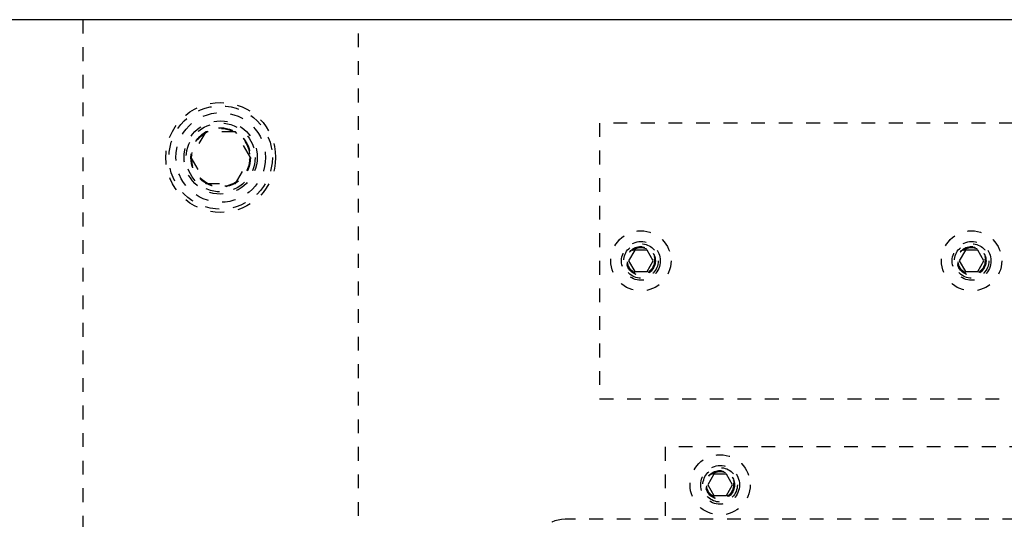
# Model space of a CAD drawing. Header units: inches. Extents: x 220 to 877, y 4 to 174.
# Tile 59 of 256: x 235.09 to 242.24, y 43.55 to 47.18. Entities that reach past the tile are written whole.
import ezdxf

# ---------------------------------------------------------------- set-up
doc = ezdxf.new("R2010")
doc.units = ezdxf.units.IN
doc.header["$LTSCALE"] = 0.5
doc.header["$MEASUREMENT"] = 0
doc.linetypes.add('HIDDEN', pattern=[0.225, 0.15, -0.075])
doc.layers.add('SID-M-H', color=4, linetype='HIDDEN')
doc.layers.add('SID-M-S', color=105, linetype='Continuous')

msp = doc.modelspace()

# ---------------------------------------------------------------- linework, layer by layer
at = {"layer": 'SID-M-H'}
for p, q in [((235.54957, 47.17957), (235.54957, 30.17957)), ((237.54957, 30.17957), (237.54957, 47.17957)), ((242.29957, 46.42957), (239.29957, 46.42957)), ((239.29957, 46.42957), (239.29957, 44.42957)), ((236.44131, 46.36707), (236.33306, 46.17957)), ((236.65782, 46.36707), (236.44131, 46.36707)), ((236.76607, 46.17957), (236.65782, 46.36707)), ((236.33306, 46.17957), (236.44131, 45.99207)), ((236.65782, 45.99207), (236.76607, 46.17957)), ((236.44131, 45.99207), (236.65782, 45.99207)), ((239.55453, 45.50757), (239.5095, 45.42957)), ((239.6446, 45.50757), (239.55453, 45.50757)), ((239.68963, 45.42957), (239.6446, 45.50757)), ((241.95453, 45.50757), (241.9095, 45.42957)), ((242.0446, 45.50757), (241.95453, 45.50757)), ((242.08963, 45.42957), (242.0446, 45.50757)), ((239.5095, 45.42957), (239.55453, 45.35157)), ((239.6446, 45.35157), (239.68963, 45.42957)), ((241.9095, 45.42957), (241.95453, 45.35157)), ((242.0446, 45.35157), (242.08963, 45.42957)), ((239.55453, 45.35157), (239.6446, 45.35157)), ((241.95453, 45.35157), (242.0446, 45.35157)), ((239.29957, 44.42957), (242.29957, 44.42957)), ((249.77457, 44.07957), (239.77457, 44.07957)), ((239.77457, 44.07957), (239.77457, 42.90457)), ((240.12953, 43.88257), (240.0845, 43.80457)), ((240.2196, 43.88257), (240.12953, 43.88257)), ((240.26463, 43.80457), (240.2196, 43.88257)), ((240.0845, 43.80457), (240.12953, 43.72657)), ((240.2196, 43.72657), (240.26463, 43.80457)), ((240.12953, 43.72657), (240.2196, 43.72657)), ((248.92457, 43.55457), (239.04957, 43.55457))]:
    msp.add_line(p, q, dxfattribs=at)
for centre, radius in [((236.54957, 46.17957), 0.3985), ((236.54957, 46.17957), 0.375), ((236.54957, 46.17957), 0.325), ((236.54957, 46.17957), 0.2655), ((236.54957, 46.17957), 0.25), ((236.54957, 46.17957), 0.21542), ((236.54957, 46.17957), 0.21515), ((236.54957, 46.17957), 0.21463), ((236.54957, 46.17957), 0.21095), ((239.59957, 45.42957), 0.2185), ((241.99957, 45.42957), 0.2185), ((239.59957, 45.42957), 0.1405), ((239.59957, 45.42957), 0.125), ((239.59957, 45.42957), 0.10497), ((239.59957, 45.42957), 0.1047), ((239.59957, 45.42957), 0.10418), ((239.59957, 45.42957), 0.1005), ((239.59957, 45.42957), 0.0975), ((241.99957, 45.42957), 0.1405), ((241.99957, 45.42957), 0.125), ((241.99957, 45.42957), 0.10497), ((241.99957, 45.42957), 0.1047), ((241.99957, 45.42957), 0.10418), ((241.99957, 45.42957), 0.1005), ((241.99957, 45.42957), 0.0975), ((240.17457, 43.80457), 0.2185), ((240.17457, 43.80457), 0.1405), ((240.17457, 43.80457), 0.125), ((240.17457, 43.80457), 0.10497), ((240.17457, 43.80457), 0.1047), ((240.17457, 43.80457), 0.10418), ((240.17457, 43.80457), 0.1005), ((240.17457, 43.80457), 0.0975)]:
    msp.add_circle(centre, radius, dxfattribs=at)
msp.add_arc((239.04957, 43.30457), 0.25, 90, 270, dxfattribs=at)
at = {"layer": 'SID-M-S'}
msp.add_line((257.54957, 47.17957), (224.04957, 47.17957), dxfattribs=at)

doc.saveas('drawing.dxf')
